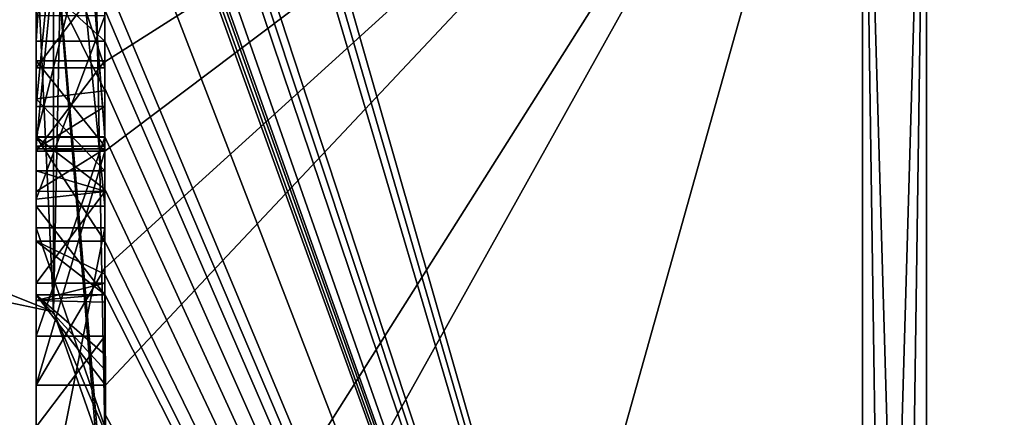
# Model space of a CAD drawing. Extents: x -23 to 470, y -2000 to 0.
# Tile 143 of 246: x -4.65 to -1.78, y -45.98 to -44.82. Entities that reach past the tile are written whole.
import ezdxf

# ---------------------------------------------------------------- set-up
doc = ezdxf.new("R2010")
doc.units = 0
doc.header["$LTSCALE"] = 68.916985
for name, color, linetype in [('1028', 7, 'CONTINUOUS'), ('1033', 7, 'CONTINUOUS'), ('1034', 7, 'CONTINUOUS'), ('1035', 7, 'CONTINUOUS'), ('1036', 7, 'CONTINUOUS'), ('1041', 7, 'CONTINUOUS'), ('1042', 7, 'CONTINUOUS'), ('1049', 7, 'CONTINUOUS'), ('1051', 7, 'CONTINUOUS'), ('1052', 7, 'CONTINUOUS'), ('1053', 7, 'CONTINUOUS'), ('1064', 7, 'CONTINUOUS'), ('1070', 7, 'CONTINUOUS'), ('1073', 7, 'CONTINUOUS'), ('1074', 7, 'CONTINUOUS'), ('1075', 7, 'CONTINUOUS'), ('1076', 7, 'CONTINUOUS'), ('1110', 7, 'CONTINUOUS'), ('1111', 7, 'CONTINUOUS'), ('1162', 7, 'CONTINUOUS'), ('1163', 7, 'CONTINUOUS'), ('1164', 7, 'CONTINUOUS'), ('1165', 7, 'CONTINUOUS'), ('1180', 7, 'CONTINUOUS'), ('1185', 7, 'CONTINUOUS'), ('1189', 7, 'CONTINUOUS'), ('1190', 7, 'CONTINUOUS'), ('1191', 7, 'CONTINUOUS'), ('1192', 7, 'CONTINUOUS'), ('1193', 7, 'CONTINUOUS'), ('1194', 7, 'CONTINUOUS'), ('1195', 7, 'CONTINUOUS'), ('1196', 7, 'CONTINUOUS'), ('1197', 7, 'CONTINUOUS'), ('1198', 7, 'CONTINUOUS'), ('1200', 7, 'CONTINUOUS'), ('1206', 7, 'CONTINUOUS')]:
    doc.layers.add(name, color=color, linetype=linetype)

msp = doc.modelspace()

# ---------------------------------------------------------------- linework, layer by layer
at = {"layer": '1028', "linetype": 'CONTINUOUS'}
for points in [[(-4.4, -41.1824, 10.1674), (-4.4, -38.471, 14.7638), (-4.4, -46.0213, 1.6862), (-4.4, -41.1824, 10.1674)], [(-4.4, -38.471, -14.7638), (-4.4, -44.7004, -4.0741), (-4.4, -46.0213, -1.6862), (-4.4, -38.471, -14.7638)], [(-4.4, -41.3536, 9.871), (-4.4, -41.1824, 10.1674), (-4.4, -46.0213, 1.6862), (-4.4, -41.3536, 9.871)], [(-4.4, -41.8936, 8.9356), (-4.4, -41.3536, 9.871), (-4.4, -46.0213, 1.6862), (-4.4, -41.8936, 8.9356)], [(-4.4, -44.8863, -9.752), (-4.4, -42.5668, -7.7696), (-4.4, -41.7982, -9.1008), (-4.4, -44.8863, -9.752)], [(-4.4, -42.0881, 8.5986), (-4.4, -41.8936, 8.9356), (-4.4, -46.0213, 1.6862), (-4.4, -42.0881, 8.5986)], [(-4.4, -42.608, 7.6982), (-4.4, -42.0881, 8.5986), (-4.4, -46.0213, 1.6862), (-4.4, -42.608, 7.6982)], [(-4.4, -45.158, -9.2656), (-4.4, -42.5668, -7.7696), (-4.4, -45.024, -9.5097), (-4.4, -45.158, -9.2656)], [(-4.4, -45.024, -9.5097), (-4.4, -42.5668, -7.7696), (-4.4, -44.8863, -9.752), (-4.4, -45.024, -9.5097)], [(-4.4, -43.2894, 6.5179), (-4.4, -42.608, 7.6982), (-4.4, -46.0213, 1.6862), (-4.4, -43.2894, 6.5179)], [(-4.4, -43.0044, -7.6196), (-4.4, -45.0759, -8.8156), (-4.4, -43.1278, -7.406), (-4.4, -43.0044, -7.6196)], [(-4.4, -44.9428, 9.0462), (-4.4, -44.6844, 10.0976), (-4.4, -43.1201, 7.4194), (-4.4, -44.9428, 9.0462)], [(-4.4, -45.1915, 8.6153), (-4.4, -44.9428, 9.0462), (-4.4, -43.1201, 7.4194), (-4.4, -45.1915, 8.6153)], [(-4.4, -43.1278, -7.406), (-4.4, -45.0759, -8.8156), (-4.4, -43.3925, -7.1131), (-4.4, -43.1278, -7.406)], [(-4.4, -43.5527, 6.67), (-4.4, -43.2894, 6.5179), (-4.4, -46.0213, 1.6862), (-4.4, -43.5527, 6.67)], [(-4.4, -43.2944, 7.1174), (-4.4, -43.5527, 6.67), (-4.4, -45.3659, 8.3134), (-4.4, -43.2944, 7.1174)], [(-4.4, -43.3925, -7.1131), (-4.4, -45.0759, -8.8156), (-4.4, -43.7428, -6.9829), (-4.4, -43.3925, -7.1131)], [(-4.4, -45.3659, 8.3134), (-4.4, -43.5527, 6.67), (-4.4, -46.0213, 1.6862), (-4.4, -45.3659, 8.3134)], [(-4.4, -43.7428, -6.9829), (-4.4, -45.0759, -8.8156), (-4.4, -44.1618, -7.0093), (-4.4, -43.7428, -6.9829)], [(-4.4, -46.2826, -6.7822), (-4.4, -43.9233, -5.4201), (-4.4, -45.9704, -7.5706), (-4.4, -46.2826, -6.7822)], [(-4.4, -45.9704, -7.5706), (-4.4, -43.9233, -5.4201), (-4.4, -45.3232, -7.2874), (-4.4, -45.9704, -7.5706)], [(-4.4, -45.3232, -7.2874), (-4.4, -43.9233, -5.4201), (-4.4, -44.8118, -6.8832), (-4.4, -45.3232, -7.2874)], [(-4.4, -44.1618, -7.0093), (-4.4, -45.0759, -8.8156), (-4.4, -44.6269, -7.2036), (-4.4, -44.1618, -7.0093)], [(-4.4, -44.3609, -5.2701), (-4.4, -45.1656, -5.7347), (-4.4, -44.9637, -4.2261), (-4.4, -44.3609, -5.2701)], [(-4.4, -44.6269, -7.2036), (-4.4, -45.0759, -8.8156), (-4.4, -45.0302, -7.509), (-4.4, -44.6269, -7.2036)], [(-4.4, -44.946, 9.648), (-4.4, -44.6844, 10.0976), (-4.4, -44.9428, 9.0462), (-4.4, -44.946, 9.648)], [(-4.4, -44.7004, -4.0741), (-4.4, -44.9637, -4.2261), (-4.4, -46.0213, -1.6862), (-4.4, -44.7004, -4.0741)], [(-4.4, -45.197, 9.193), (-4.4, -44.946, 9.648), (-4.4, -44.9428, 9.0462), (-4.4, -45.197, 9.193)], [(-4.4, -45.745, -4.7312), (-4.4, -46.0083, -4.8832), (-4.4, -44.9637, -4.2261), (-4.4, -45.745, -4.7312)], [(-4.4, -44.9637, -4.2261), (-4.4, -46.0083, -4.8832), (-4.4, -46.0213, -1.6862), (-4.4, -44.9637, -4.2261)], [(-4.4, -45.1656, -5.7347), (-4.4, -45.745, -4.7312), (-4.4, -44.9637, -4.2261), (-4.4, -45.1656, -5.7347)], [(-4.4, -45.0302, -7.509), (-4.4, -45.0759, -8.8156), (-4.4, -45.1992, -8.602), (-4.4, -45.0302, -7.509)], [(-4.4, -45.2635, -7.8578), (-4.4, -45.0302, -7.509), (-4.4, -45.1992, -8.602), (-4.4, -45.2635, -7.8578)], [(-4.4, -45.323, -8.2323), (-4.4, -45.2635, -7.8578), (-4.4, -45.1992, -8.602), (-4.4, -45.323, -8.2323)], [(-4.4, -45.5904, -7.7501), (-4.4, -45.9704, -7.5706), (-4.4, -45.3232, -7.2874), (-4.4, -45.5904, -7.7501)], [(-4.4, -45.6242, 7.8659), (-4.4, -45.3659, 8.3134), (-4.4, -46.0213, 1.6862), (-4.4, -45.6242, 7.8659)], [(-4.4, -45.4289, -5.8867), (-4.4, -46.4027, -6.449), (-4.4, -46.0083, -4.8832), (-4.4, -45.4289, -5.8867)], [(-4.4, -45.6461, -8.0507), (-4.4, -45.9704, -7.5706), (-4.4, -45.5904, -7.7501), (-4.4, -45.6461, -8.0507)], [(-4.4, -45.6238, -8.3457), (-4.4, -45.9704, -7.5706), (-4.4, -45.6461, -8.0507), (-4.4, -45.6238, -8.3457)], [(-4.4, -45.7984, 7.9665), (-4.4, -45.6242, 7.8659), (-4.4, -46.0213, 1.6862), (-4.4, -45.7984, 7.9665)], [(-4.4, -47.0336, 4.2391), (-4.4, -45.7984, 7.9665), (-4.4, -46.4027, -6.449), (-4.4, -47.0336, 4.2391)], [(-4.4, -46.4027, -6.449), (-4.4, -45.7984, 7.9665), (-4.4, -46.1, 0.0124), (-4.4, -46.4027, -6.449)], [(-4.4, -46.1, 0.0124), (-4.4, -45.7984, 7.9665), (-4.4, -46.0213, 1.6862), (-4.4, -46.1, 0.0124)]]:
    msp.add_3dface(points, dxfattribs=at)
at = {"layer": '1033', "linetype": 'CONTINUOUS'}
for points in [[(-4.3429, -42.5961, -13.7189), (-4.3341, -42.5125, -13.8636), (-2.1949, -49.9825), (-4.3429, -42.5961, -13.7189)], [(-2.1949, -49.9825), (-4.3341, -42.5125, -13.8636), (-2.1949, -43.544, -15.544), (-2.1949, -49.9825)], [(-4.3508, -42.6805, -13.5727), (-4.3429, -42.5961, -13.7189), (-2.1949, -49.9825), (-4.3508, -42.6805, -13.5727)], [(-4.3867, -43.2981, -12.5029), (-4.3508, -42.6805, -13.5727), (-2.1949, -49.9825), (-4.3867, -43.2981, -12.5029)], [(-4.3893, -43.3819, -12.3577), (-4.3867, -43.2981, -12.5029), (-2.1949, -49.9825), (-4.3893, -43.3819, -12.3577)], [(-4.3915, -43.4661, -12.212), (-4.3893, -43.3819, -12.3577), (-2.1949, -49.9825), (-4.3915, -43.4661, -12.212)], [(-4.3958, -43.6968, -11.8124), (-4.3915, -43.4661, -12.212), (-2.1949, -49.9825), (-4.3958, -43.6968, -11.8124)], [(-4.3969, -43.787, -11.656), (-4.3958, -43.6968, -11.8124), (-2.1949, -49.9825), (-4.3969, -43.787, -11.656)], [(-4.3978, -43.8775, -11.4994), (-4.3969, -43.787, -11.656), (-2.1949, -49.9825), (-4.3978, -43.8775, -11.4994)], [(-4.4, -44.2671, -10.7532), (-4.4, -43.8058, -11.4205), (-2.1949, -49.9825), (-4.4, -44.2671, -10.7532)], [(-4.4, -43.8058, -11.4205), (-4.3995, -43.8416, -11.46), (-2.1949, -49.9825), (-4.4, -43.8058, -11.4205)], [(-4.3995, -43.8416, -11.46), (-4.3978, -43.8775, -11.4994), (-2.1949, -49.9825), (-4.3995, -43.8416, -11.46)], [(-4.4, -44.7017, -10.0683), (-4.4, -44.2671, -10.7532), (-2.1949, -49.9825), (-4.4, -44.7017, -10.0683)], [(-4.4, -44.7949, -9.9103), (-4.4, -44.7017, -10.0683), (-2.1949, -49.9825), (-4.4, -44.7949, -9.9103)], [(-4.4, -44.8863, -9.752), (-4.4, -44.7949, -9.9103), (-2.1949, -49.9825), (-4.4, -44.8863, -9.752)], [(-4.4, -45.024, -9.5097), (-4.4, -44.8863, -9.752), (-2.1949, -49.9825), (-4.4, -45.024, -9.5097)], [(-4.4, -45.158, -9.2656), (-4.4, -45.024, -9.5097), (-4.4, -45.1649, -9.2696), (-4.4, -45.158, -9.2656)], [(-4.4, -45.1649, -9.2696), (-4.4, -45.024, -9.5097), (-2.1949, -49.9825), (-4.4, -45.1649, -9.2696)], [(-4.3999, -45.3164, -9.0071), (-4.4, -45.1649, -9.2696), (-2.1949, -49.9825), (-4.3999, -45.3164, -9.0071)], [(-4.3998, -45.4678, -8.7448), (-4.3999, -45.3164, -9.0071), (-2.1949, -49.9825), (-4.3998, -45.4678, -8.7448)], [(-4.3998, -45.5639, -8.5462), (-4.3998, -45.4678, -8.7448), (-2.1949, -49.9825), (-4.3998, -45.5639, -8.5462)], [(-4.4, -45.6238, -8.3457), (-4.3998, -45.5639, -8.5462), (-2.1949, -49.9825), (-4.4, -45.6238, -8.3457)], [(-4.4, -45.9704, -7.5706), (-4.4, -45.6238, -8.3457), (-2.1949, -49.9825), (-4.4, -45.9704, -7.5706)], [(-4.4, -46.2826, -6.7822), (-4.4, -45.9704, -7.5706), (-4.3963, -46.4022, -6.8513), (-4.4, -46.2826, -6.7822)], [(-4.3963, -46.4022, -6.8513), (-4.4, -45.9704, -7.5706), (-4.3852, -46.5214, -6.9201), (-4.3963, -46.4022, -6.8513)], [(-4.3852, -46.5214, -6.9201), (-4.4, -45.9704, -7.5706), (-2.1949, -49.9825), (-4.3852, -46.5214, -6.9201)]]:
    msp.add_3dface(points, dxfattribs=at)
at = {"layer": '1034', "linetype": 'CONTINUOUS'}
for points in [[(-4.4, -44.6844, 10.0976), (-4.4, -44.946, 9.648), (-2.1949, -43.544, 15.544), (-4.4, -44.6844, 10.0976)], [(-2.1949, -43.544, 15.544), (-4.4, -44.946, 9.648), (-4.4, -45.2061, 9.1982), (-2.1949, -43.544, 15.544)], [(-4.4, -47.0336, 4.2391), (-4.4, -47.5), (-2.1949, -43.544, 15.544), (-4.4, -47.0336, 4.2391)], [(-4.4, -47.0336, 4.2391), (-2.1949, -43.544, 15.544), (-4.3979, -45.8875, 8.0179), (-4.4, -47.0336, 4.2391)], [(-4.4, -47.5), (-3.7691, -49.1602), (-2.1949, -43.544, 15.544), (-4.4, -47.5)], [(-4.3996, -45.5472, 8.6073), (-2.1949, -43.544, 15.544), (-4.4, -45.2061, 9.1982), (-4.3996, -45.5472, 8.6073)], [(-4.3979, -45.8875, 8.0179), (-2.1949, -43.544, 15.544), (-4.3996, -45.5472, 8.6073), (-4.3979, -45.8875, 8.0179)], [(-3.7691, -49.1602), (-2.1949, -49.9825), (-2.1949, -43.544, 15.544), (-3.7691, -49.1602)], [(-4.4, -45.2061, 9.1982), (-4.4, -44.946, 9.648), (-4.4, -45.197, 9.193), (-4.4, -45.2061, 9.1982)], [(-4.4, -45.7984, 7.9665), (-4.4, -47.0336, 4.2391), (-4.3979, -45.8875, 8.0179), (-4.4, -45.7984, 7.9665)], [(-4.3995, -45.843, 7.9922), (-4.4, -45.7984, 7.9665), (-4.3979, -45.8875, 8.0179), (-4.3995, -45.843, 7.9922)]]:
    msp.add_3dface(points, dxfattribs=at)
at = {"layer": '1035', "linetype": 'CONTINUOUS'}
for points in [[(0, -49.444), (0, -43.1626, 15.1637), (-2.0094, -49.9698, 0), (0, -49.444)], [(-2.0094, -49.9698, 0), (0, -43.1626, 15.1637), (-2.0094, -43.535, 15.535), (-2.0094, -49.9698, 0)]]:
    msp.add_3dface(points, dxfattribs=at)
at = {"layer": '1036', "linetype": 'CONTINUOUS'}
for points in [[(0, -43.1626, -15.1637), (0, -49.444), (-2.0094, -43.535, -15.535), (0, -43.1626, -15.1637)], [(0, -49.444), (-2.0094, -49.9698, 0), (-2.0094, -43.535, -15.535), (0, -49.444)]]:
    msp.add_3dface(points, dxfattribs=at)
at = {"layer": '1041', "linetype": 'CONTINUOUS'}
for points in [[(-2.0094, -49.9698, 0), (-2.1949, -43.544, -15.544), (-2.0094, -43.535, -15.535), (-2.0094, -49.9698, 0)], [(-2.1949, -49.9825), (-2.1949, -43.544, -15.544), (-2.1016, -49.9849, 0), (-2.1949, -49.9825)], [(-2.1949, -43.544, -15.544), (-2.0094, -49.9698, 0), (-2.1016, -49.9849, 0), (-2.1949, -43.544, -15.544)]]:
    msp.add_3dface(points, dxfattribs=at)
at = {"layer": '1042', "linetype": 'CONTINUOUS'}
for points in [[(-2.1949, -43.544, 15.544), (-2.1949, -49.9825), (-2.0094, -43.535, 15.535), (-2.1949, -43.544, 15.544)], [(-2.0094, -43.535, 15.535), (-2.1949, -49.9825), (-2.1016, -49.9849, 0), (-2.0094, -43.535, 15.535)], [(-2.0094, -49.9698, 0), (-2.0094, -43.535, 15.535), (-2.1016, -49.9849, 0), (-2.0094, -49.9698, 0)]]:
    msp.add_3dface(points, dxfattribs=at)
at = {"layer": '1049', "linetype": 'CONTINUOUS'}
for points in [[(-4.6, -43.1201, 7.4194), (-4.6, -43.2944, 7.1174), (-4.6, -45.1915, 8.6153), (-4.6, -43.1201, 7.4194)], [(-4.6, -43.2944, 7.1174), (-4.6, -45.3659, 8.3134), (-4.6, -45.1915, 8.6153), (-4.6, -43.2944, 7.1174)], [(-4.6, -45.2061, 9.1982), (-4.6, -44.9428, 9.0462), (-4.6, -45.1915, 8.6153), (-4.6, -45.2061, 9.1982)], [(-4.6, -45.3659, 8.3134), (-4.6, -45.2061, 9.1982), (-4.6, -45.1915, 8.6153), (-4.6, -45.3659, 8.3134)], [(-4.6, -45.8875, 8.0179), (-4.6, -45.2061, 9.1982), (-4.6, -45.6242, 7.8659), (-4.6, -45.8875, 8.0179)], [(-4.6, -45.6242, 7.8659), (-4.6, -45.2061, 9.1982), (-4.6, -45.3659, 8.3134), (-4.6, -45.6242, 7.8659)]]:
    msp.add_3dface(points, dxfattribs=at)
at = {"layer": '1051', "linetype": 'CONTINUOUS'}
for points in [[(-4.4, -45.1915, 8.6153), (-4.4, -43.1201, 7.4194), (-4.6, -45.1915, 8.6153), (-4.4, -45.1915, 8.6153)], [(-4.4, -43.1201, 7.4194), (-4.6, -43.1201, 7.4194), (-4.6, -45.1915, 8.6153), (-4.4, -43.1201, 7.4194)]]:
    msp.add_3dface(points, dxfattribs=at)
at = {"layer": '1052', "linetype": 'CONTINUOUS'}
for points in [[(-4.4, -44.9428, 9.0462), (-4.4, -45.1915, 8.6153), (-4.6, -44.9428, 9.0462), (-4.4, -44.9428, 9.0462)], [(-4.6, -44.9428, 9.0462), (-4.4, -45.1915, 8.6153), (-4.6, -45.1915, 8.6153), (-4.6, -44.9428, 9.0462)]]:
    msp.add_3dface(points, dxfattribs=at)
at = {"layer": '1053', "linetype": 'CONTINUOUS'}
for points in [[(-4.4, -45.197, 9.193), (-4.4, -44.9428, 9.0462), (-4.6, -45.2061, 9.1982), (-4.4, -45.197, 9.193)], [(-4.4, -44.9428, 9.0462), (-4.6, -44.9428, 9.0462), (-4.6, -45.2061, 9.1982), (-4.4, -44.9428, 9.0462)], [(-4.4, -45.2061, 9.1982), (-4.4, -45.197, 9.193), (-4.6, -45.2061, 9.1982), (-4.4, -45.2061, 9.1982)]]:
    msp.add_3dface(points, dxfattribs=at)
at = {"layer": '1064', "linetype": 'CONTINUOUS'}
for points in [[(-4.6, -44.8863, -9.752), (-4.6, -41.7982, -9.1008), (-4.6, -44.7035, -10.0687), (-4.6, -44.8863, -9.752)], [(-4.6, -42.5668, -7.7696), (-4.6, -45.1649, -9.2696), (-4.6, -45.0759, -8.8156), (-4.6, -42.5668, -7.7696)], [(-4.6, -42.5668, -7.7696), (-4.6, -45.0759, -8.8156), (-4.6, -43.0044, -7.6196), (-4.6, -42.5668, -7.7696)], [(-4.6, -44.1869, -6.6399), (-4.6, -43.6825, -6.6419), (-4.6, -45.346, -7.3126), (-4.6, -44.1869, -6.6399)], [(-4.6, -45.346, -7.3126), (-4.6, -43.6825, -6.6419), (-4.6, -45.5904, -7.7501), (-4.6, -45.346, -7.3126)], [(-4.6, -45.5904, -7.7501), (-4.6, -43.6825, -6.6419), (-4.6, -44.6269, -7.2036), (-4.6, -45.5904, -7.7501)], [(-4.6, -43.9233, -5.4201), (-4.6, -46.5214, -6.9201), (-4.6, -46.4324, -6.4661), (-4.6, -43.9233, -5.4201)], [(-4.6, -44.7004, -4.0741), (-4.6, -43.9233, -5.4201), (-4.6, -44.9637, -4.2261), (-4.6, -44.7004, -4.0741)], [(-4.6, -44.9637, -4.2261), (-4.6, -43.9233, -5.4201), (-4.6, -44.3609, -5.2701), (-4.6, -44.9637, -4.2261)], [(-4.6, -44.3609, -5.2701), (-4.6, -43.9233, -5.4201), (-4.6, -45.1656, -5.7347), (-4.6, -44.3609, -5.2701)], [(-4.6, -45.1656, -5.7347), (-4.6, -43.9233, -5.4201), (-4.6, -45.4289, -5.8867), (-4.6, -45.1656, -5.7347)], [(-4.6, -45.4289, -5.8867), (-4.6, -43.9233, -5.4201), (-4.6, -46.4324, -6.4661), (-4.6, -45.4289, -5.8867)], [(-4.6, -44.8118, -6.8832), (-4.6, -44.1869, -6.6399), (-4.6, -45.346, -7.3126), (-4.6, -44.8118, -6.8832)], [(-4.6, -45.0535, -7.5329), (-4.6, -45.5904, -7.7501), (-4.6, -44.6269, -7.2036), (-4.6, -45.0535, -7.5329)], [(-4.6, -45.2635, -7.8578), (-4.6, -45.5904, -7.7501), (-4.6, -45.0535, -7.5329), (-4.6, -45.2635, -7.8578)], [(-4.6, -45.1649, -9.2696), (-4.6, -45.4678, -8.7448), (-4.6, -45.0759, -8.8156), (-4.6, -45.1649, -9.2696)], [(-4.6, -45.0759, -8.8156), (-4.6, -45.4678, -8.7448), (-4.6, -45.1992, -8.602), (-4.6, -45.0759, -8.8156)], [(-4.6, -45.745, -4.7312), (-4.6, -45.1656, -5.7347), (-4.6, -46.0083, -4.8832), (-4.6, -45.745, -4.7312)], [(-4.6, -46.0083, -4.8832), (-4.6, -45.1656, -5.7347), (-4.6, -45.4289, -5.8867), (-4.6, -46.0083, -4.8832)], [(-4.6, -45.1992, -8.602), (-4.6, -45.4678, -8.7448), (-4.6, -45.324, -8.2239), (-4.6, -45.1992, -8.602)], [(-4.6, -45.6412, -8.2432), (-4.6, -45.5904, -7.7501), (-4.6, -45.2635, -7.8578), (-4.6, -45.6412, -8.2432)], [(-4.6, -45.324, -8.2239), (-4.6, -45.6412, -8.2432), (-4.6, -45.2635, -7.8578), (-4.6, -45.324, -8.2239)], [(-4.6, -45.4678, -8.7448), (-4.6, -45.6412, -8.2432), (-4.6, -45.324, -8.2239), (-4.6, -45.4678, -8.7448)]]:
    msp.add_3dface(points, dxfattribs=at)
at = {"layer": '1070', "linetype": 'CONTINUOUS'}
for points in [[(-4.4, -44.8863, -9.752), (-4.4, -41.7982, -9.1008), (-4.6, -44.8863, -9.752), (-4.4, -44.8863, -9.752)], [(-4.4, -41.7982, -9.1008), (-4.6, -41.7982, -9.1008), (-4.6, -44.8863, -9.752), (-4.4, -41.7982, -9.1008)]]:
    msp.add_3dface(points, dxfattribs=at)
at = {"layer": '1073', "linetype": 'CONTINUOUS'}
for points in [[(-4.4, -45.3232, -7.2874), (-4.4, -44.8118, -6.8832), (-4.6, -45.346, -7.3126), (-4.4, -45.3232, -7.2874)], [(-4.4, -44.8118, -6.8832), (-4.6, -44.8118, -6.8832), (-4.6, -45.346, -7.3126), (-4.4, -44.8118, -6.8832)], [(-4.4, -45.5904, -7.7501), (-4.4, -45.3232, -7.2874), (-4.6, -45.5904, -7.7501), (-4.4, -45.5904, -7.7501)], [(-4.4, -45.3232, -7.2874), (-4.6, -45.346, -7.3126), (-4.6, -45.5904, -7.7501), (-4.4, -45.3232, -7.2874)]]:
    msp.add_3dface(points, dxfattribs=at)
at = {"layer": '1074', "linetype": 'CONTINUOUS'}
for points in [[(-4.3998, -45.5639, -8.5462), (-4.4, -45.6238, -8.3457), (-4.6, -45.4678, -8.7448), (-4.3998, -45.5639, -8.5462)], [(-4.4, -45.6238, -8.3457), (-4.6, -45.6412, -8.2432), (-4.6, -45.4678, -8.7448), (-4.4, -45.6238, -8.3457)], [(-4.3998, -45.4678, -8.7448), (-4.3998, -45.5639, -8.5462), (-4.6, -45.4678, -8.7448), (-4.3998, -45.4678, -8.7448)], [(-4.4, -45.6461, -8.0507), (-4.4, -45.5904, -7.7501), (-4.6, -45.6412, -8.2432), (-4.4, -45.6461, -8.0507)], [(-4.4, -45.5904, -7.7501), (-4.6, -45.5904, -7.7501), (-4.6, -45.6412, -8.2432), (-4.4, -45.5904, -7.7501)], [(-4.4, -45.6238, -8.3457), (-4.4, -45.6461, -8.0507), (-4.6, -45.6412, -8.2432), (-4.4, -45.6238, -8.3457)]]:
    msp.add_3dface(points, dxfattribs=at)
at = {"layer": '1075', "linetype": 'CONTINUOUS'}
for points in [[(-4.4, -45.1649, -9.2696), (-4.3999, -45.3164, -9.0071), (-4.6, -45.1649, -9.2696), (-4.4, -45.1649, -9.2696)], [(-4.3999, -45.3164, -9.0071), (-4.3998, -45.4678, -8.7448), (-4.6, -45.1649, -9.2696), (-4.3999, -45.3164, -9.0071)], [(-4.6, -45.1649, -9.2696), (-4.3998, -45.4678, -8.7448), (-4.6, -45.4678, -8.7448), (-4.6, -45.1649, -9.2696)]]:
    msp.add_3dface(points, dxfattribs=at)
at = {"layer": '1076', "linetype": 'CONTINUOUS'}
for points in [[(-4.4, -42.5668, -7.7696), (-4.4, -45.158, -9.2656), (-4.6, -42.5668, -7.7696), (-4.4, -42.5668, -7.7696)], [(-4.4, -45.158, -9.2656), (-4.4, -45.1649, -9.2696), (-4.6, -42.5668, -7.7696), (-4.4, -45.158, -9.2656)], [(-4.4, -45.1649, -9.2696), (-4.6, -45.1649, -9.2696), (-4.6, -42.5668, -7.7696), (-4.4, -45.1649, -9.2696)]]:
    msp.add_3dface(points, dxfattribs=at)
at = {"layer": '1110', "linetype": 'CONTINUOUS'}
for points in [[(-4.9, -45.5332, -1.5315), (-4.9, -38.093, -14.4185), (-4.549, -38.2017, -14.518), (-4.9, -45.5332, -1.5315)], [(-4.549, -45.6738, -1.5759), (-4.9, -45.5332, -1.5315), (-4.549, -38.2017, -14.518), (-4.549, -45.6738, -1.5759)], [(-4.4, -38.471, -14.7638), (-4.549, -45.6738, -1.5759), (-4.549, -38.2017, -14.518), (-4.4, -38.471, -14.7638)], [(-4.4, -38.471, -14.7638), (-4.4, -46.0213, -1.6862), (-4.549, -45.6738, -1.5759), (-4.4, -38.471, -14.7638)]]:
    msp.add_3dface(points, dxfattribs=at)
at = {"layer": '1111', "linetype": 'CONTINUOUS'}
for points in [[(-4.9, -38.093, 14.4185), (-4.9, -45.5332, 1.5315), (-4.549, -45.6738, 1.5759), (-4.9, -38.093, 14.4185)], [(-4.549, -38.2017, 14.518), (-4.9, -38.093, 14.4185), (-4.549, -45.6738, 1.5759), (-4.549, -38.2017, 14.518)], [(-4.4, -46.0213, 1.6862), (-4.4, -38.471, 14.7638), (-4.549, -38.2017, 14.518), (-4.4, -46.0213, 1.6862)], [(-4.4, -46.0213, 1.6862), (-4.549, -38.2017, 14.518), (-4.549, -45.6738, 1.5759), (-4.4, -46.0213, 1.6862)]]:
    msp.add_3dface(points, dxfattribs=at)
at = {"layer": '1162', "linetype": 'CONTINUOUS'}
for points in [[(-4.4, -43.2944, 7.1174), (-4.4, -45.3659, 8.3134), (-4.6, -43.2944, 7.1174), (-4.4, -43.2944, 7.1174)], [(-4.4, -45.3659, 8.3134), (-4.6, -45.3659, 8.3134), (-4.6, -43.2944, 7.1174), (-4.4, -45.3659, 8.3134)]]:
    msp.add_3dface(points, dxfattribs=at)
at = {"layer": '1163', "linetype": 'CONTINUOUS'}
for points in [[(-4.4, -45.3659, 8.3134), (-4.4, -45.6242, 7.8659), (-4.6, -45.3659, 8.3134), (-4.4, -45.3659, 8.3134)], [(-4.4, -45.6242, 7.8659), (-4.6, -45.6242, 7.8659), (-4.6, -45.3659, 8.3134), (-4.4, -45.6242, 7.8659)]]:
    msp.add_3dface(points, dxfattribs=at)
at = {"layer": '1164', "linetype": 'CONTINUOUS'}
for points in [[(-4.4, -45.6242, 7.8659), (-4.4, -45.7984, 7.9665), (-4.6, -45.6242, 7.8659), (-4.4, -45.6242, 7.8659)], [(-4.4, -45.7984, 7.9665), (-4.3995, -45.843, 7.9922), (-4.6, -45.6242, 7.8659), (-4.4, -45.7984, 7.9665)], [(-4.3995, -45.843, 7.9922), (-4.3979, -45.8875, 8.0179), (-4.6, -45.6242, 7.8659), (-4.3995, -45.843, 7.9922)], [(-4.3979, -45.8875, 8.0179), (-4.6, -45.8875, 8.0179), (-4.6, -45.6242, 7.8659), (-4.3979, -45.8875, 8.0179)]]:
    msp.add_3dface(points, dxfattribs=at)
at = {"layer": '1165', "linetype": 'CONTINUOUS'}
for points in [[(-4.3996, -45.5472, 8.6073), (-4.4, -45.2061, 9.1982), (-4.6, -45.8875, 8.0179), (-4.3996, -45.5472, 8.6073)], [(-4.4, -45.2061, 9.1982), (-4.6, -45.2061, 9.1982), (-4.6, -45.8875, 8.0179), (-4.4, -45.2061, 9.1982)], [(-4.3979, -45.8875, 8.0179), (-4.3996, -45.5472, 8.6073), (-4.6, -45.8875, 8.0179), (-4.3979, -45.8875, 8.0179)]]:
    msp.add_3dface(points, dxfattribs=at)
at = {"layer": '1180', "linetype": 'CONTINUOUS'}
for points in [[(-4.4, -44.7949, -9.9103), (-4.4, -44.8863, -9.752), (-4.6, -44.7035, -10.0687), (-4.4, -44.7949, -9.9103)], [(-4.4, -44.8863, -9.752), (-4.6, -44.8863, -9.752), (-4.6, -44.7035, -10.0687), (-4.4, -44.8863, -9.752)]]:
    msp.add_3dface(points, dxfattribs=at)
at = {"layer": '1185', "linetype": 'CONTINUOUS'}
for points in [[(-4.4, -45.0759, -8.8156), (-4.4, -43.0044, -7.6196), (-4.6, -45.0759, -8.8156), (-4.4, -45.0759, -8.8156)], [(-4.6, -45.0759, -8.8156), (-4.4, -43.0044, -7.6196), (-4.6, -43.0044, -7.6196), (-4.6, -45.0759, -8.8156)]]:
    msp.add_3dface(points, dxfattribs=at)
at = {"layer": '1189', "linetype": 'CONTINUOUS'}
for points in [[(-4.4, -44.6269, -7.2036), (-4.4, -45.0302, -7.509), (-4.6, -44.6269, -7.2036), (-4.4, -44.6269, -7.2036)], [(-4.4, -45.0302, -7.509), (-4.6, -45.0535, -7.5329), (-4.6, -44.6269, -7.2036), (-4.4, -45.0302, -7.509)], [(-4.4, -45.0302, -7.509), (-4.4, -45.2635, -7.8578), (-4.6, -45.0535, -7.5329), (-4.4, -45.0302, -7.509)], [(-4.4, -45.2635, -7.8578), (-4.6, -45.2635, -7.8578), (-4.6, -45.0535, -7.5329), (-4.4, -45.2635, -7.8578)]]:
    msp.add_3dface(points, dxfattribs=at)
at = {"layer": '1190', "linetype": 'CONTINUOUS'}
for points in [[(-4.4, -45.323, -8.2323), (-4.4, -45.1992, -8.602), (-4.6, -45.324, -8.2239), (-4.4, -45.323, -8.2323)], [(-4.4, -45.1992, -8.602), (-4.6, -45.1992, -8.602), (-4.6, -45.324, -8.2239), (-4.4, -45.1992, -8.602)], [(-4.4, -45.2635, -7.8578), (-4.4, -45.323, -8.2323), (-4.6, -45.2635, -7.8578), (-4.4, -45.2635, -7.8578)], [(-4.4, -45.323, -8.2323), (-4.6, -45.324, -8.2239), (-4.6, -45.2635, -7.8578), (-4.4, -45.323, -8.2323)]]:
    msp.add_3dface(points, dxfattribs=at)
at = {"layer": '1191', "linetype": 'CONTINUOUS'}
for points in [[(-4.4, -45.1992, -8.602), (-4.4, -45.0759, -8.8156), (-4.6, -45.1992, -8.602), (-4.4, -45.1992, -8.602)], [(-4.4, -45.0759, -8.8156), (-4.6, -45.0759, -8.8156), (-4.6, -45.1992, -8.602), (-4.4, -45.0759, -8.8156)]]:
    msp.add_3dface(points, dxfattribs=at)
at = {"layer": '1192', "linetype": 'CONTINUOUS'}
for points in [[(-4.4, -46.4027, -6.449), (-4.4, -45.4289, -5.8867), (-4.6, -46.4324, -6.4661), (-4.4, -46.4027, -6.449)], [(-4.4, -45.4289, -5.8867), (-4.6, -45.4289, -5.8867), (-4.6, -46.4324, -6.4661), (-4.4, -45.4289, -5.8867)]]:
    msp.add_3dface(points, dxfattribs=at)
at = {"layer": '1193', "linetype": 'CONTINUOUS'}
for points in [[(-4.4, -45.4289, -5.8867), (-4.4, -46.0083, -4.8832), (-4.6, -45.4289, -5.8867), (-4.4, -45.4289, -5.8867)], [(-4.4, -46.0083, -4.8832), (-4.6, -46.0083, -4.8832), (-4.6, -45.4289, -5.8867), (-4.4, -46.0083, -4.8832)]]:
    msp.add_3dface(points, dxfattribs=at)
at = {"layer": '1194', "linetype": 'CONTINUOUS'}
for points in [[(-4.4, -46.0083, -4.8832), (-4.4, -45.745, -4.7312), (-4.6, -46.0083, -4.8832), (-4.4, -46.0083, -4.8832)], [(-4.4, -45.745, -4.7312), (-4.6, -45.745, -4.7312), (-4.6, -46.0083, -4.8832), (-4.4, -45.745, -4.7312)]]:
    msp.add_3dface(points, dxfattribs=at)
at = {"layer": '1195', "linetype": 'CONTINUOUS'}
for points in [[(-4.4, -45.745, -4.7312), (-4.4, -45.1656, -5.7347), (-4.6, -45.745, -4.7312), (-4.4, -45.745, -4.7312)], [(-4.4, -45.1656, -5.7347), (-4.6, -45.1656, -5.7347), (-4.6, -45.745, -4.7312), (-4.4, -45.1656, -5.7347)]]:
    msp.add_3dface(points, dxfattribs=at)
at = {"layer": '1196', "linetype": 'CONTINUOUS'}
for points in [[(-4.4, -45.1656, -5.7347), (-4.4, -44.3609, -5.2701), (-4.6, -45.1656, -5.7347), (-4.4, -45.1656, -5.7347)], [(-4.4, -44.3609, -5.2701), (-4.6, -44.3609, -5.2701), (-4.6, -45.1656, -5.7347), (-4.4, -44.3609, -5.2701)]]:
    msp.add_3dface(points, dxfattribs=at)
at = {"layer": '1197', "linetype": 'CONTINUOUS'}
for points in [[(-4.4, -44.3609, -5.2701), (-4.4, -44.9637, -4.2261), (-4.6, -44.3609, -5.2701), (-4.4, -44.3609, -5.2701)], [(-4.4, -44.9637, -4.2261), (-4.6, -44.9637, -4.2261), (-4.6, -44.3609, -5.2701), (-4.4, -44.9637, -4.2261)]]:
    msp.add_3dface(points, dxfattribs=at)
at = {"layer": '1198', "linetype": 'CONTINUOUS'}
for points in [[(-4.4, -44.9637, -4.2261), (-4.4, -44.7004, -4.0741), (-4.6, -44.9637, -4.2261), (-4.4, -44.9637, -4.2261)], [(-4.4, -44.7004, -4.0741), (-4.6, -44.7004, -4.0741), (-4.6, -44.9637, -4.2261), (-4.4, -44.7004, -4.0741)]]:
    msp.add_3dface(points, dxfattribs=at)
at = {"layer": '1200', "linetype": 'CONTINUOUS'}
for points in [[(-4.4, -43.9233, -5.4201), (-4.4, -46.2826, -6.7822), (-4.6, -43.9233, -5.4201), (-4.4, -43.9233, -5.4201)], [(-4.4, -46.2826, -6.7822), (-4.3963, -46.4022, -6.8513), (-4.6, -43.9233, -5.4201), (-4.4, -46.2826, -6.7822)], [(-4.3963, -46.4022, -6.8513), (-4.6, -46.5214, -6.9201), (-4.6, -43.9233, -5.4201), (-4.3963, -46.4022, -6.8513)]]:
    msp.add_3dface(points, dxfattribs=at)
at = {"layer": '1206', "linetype": 'CONTINUOUS'}
for points in [[(-4.9, -45.6, 0.0102), (-4.9, -45.5332, -1.5315), (-4.549, -45.6738, -1.5759), (-4.9, -45.6, 0.0102)], [(-4.9, -45.5332, 1.5315), (-4.9, -45.6, 0.0102), (-4.549, -45.6738, -1.5759), (-4.9, -45.5332, 1.5315)], [(-4.549, -45.6738, 1.5759), (-4.9, -45.5332, 1.5315), (-4.549, -45.6738, -1.5759), (-4.549, -45.6738, 1.5759)], [(-4.4, -46.0213, -1.6862), (-4.4, -46.1, 0.0124), (-4.549, -45.6738, 1.5759), (-4.4, -46.0213, -1.6862)], [(-4.4, -46.0213, -1.6862), (-4.549, -45.6738, 1.5759), (-4.549, -45.6738, -1.5759), (-4.4, -46.0213, -1.6862)], [(-4.4, -46.1, 0.0124), (-4.4, -46.0213, 1.6862), (-4.549, -45.6738, 1.5759), (-4.4, -46.1, 0.0124)]]:
    msp.add_3dface(points, dxfattribs=at)

doc.saveas('drawing.dxf')
